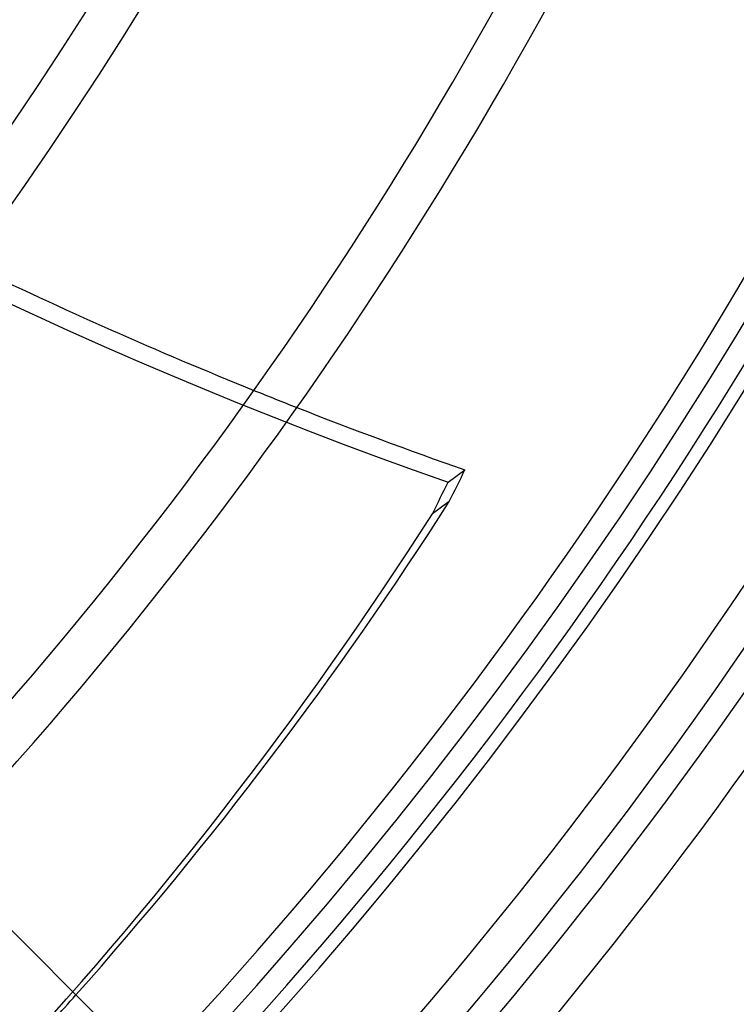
# Model space of a CAD drawing. Header units: millimetres. Extents: x -185 to 185, y -185 to 185.
# Tile 27 of 56: x 88 to 109, y -85 to -57. Entities that reach past the tile are written whole.
import ezdxf

# ---------------------------------------------------------------- set-up
doc = ezdxf.new("R2010")
doc.units = ezdxf.units.MM
doc.layers.add('MAIN-1', color=7, linetype='Continuous')
doc.layers.add('MAIN-2', color=7, linetype='Continuous')

msp = doc.modelspace()

# ---------------------------------------------------------------- linework, layer by layer
at = {"layer": 'MAIN-1'}
msp.add_line((92.007, -86.619), (85.897, -80.509), dxfattribs=at)
for radius, start in [(96.647, 317.2593), (97.917, 317.22996), (106.553, 317.04914), (107.823, 317.02501), (116.459, 316.87478), (117.729, 316.85456), (126.365, 316.72776), (127.635, 316.64062), (131, 316.66663), (132.715, 316.64509), (133.985, 316.56224), (139.065, 316.56997), (140.335, 316.47257)]:
    msp.add_arc((0, 0), radius, start, 0, dxfattribs=at)
for centre, major_axis, start_param, end_param in [((115.951, 47.57), (-77.635, 106.855), 2.156939, 2.228083), ((115.951, 47.57), (-77.635, 106.855), 2.238692, 2.280052), ((0.238, 0.173), (-74.061, 101.936), -2.743655, -2.734221), ((-22.157, 30.996), (-95.102, 130.897), -2.96679, -2.835034)]:
    msp.add_ellipse(centre, major_axis=major_axis, ratio=0.809017, start_param=start_param, end_param=end_param, dxfattribs=at)
at = {"layer": 'MAIN-2'}
for p, q in [((100.436, -70.028), (100.912, -69.683)), ((100.47, -70.58), (99.994, -70.925))]:
    msp.add_line(p, q, dxfattribs=at)
for radius, start in [(132, 179.99998), (128, 270.00002), (127, 270.00002)]:
    msp.add_arc((0, 0), radius, start, 0, dxfattribs=at)
for centre, major_axis, start_param, end_param in [((115.475, 47.225), (-77.635, 106.855), 1.73342, 2.280052), ((115.951, 47.57), (-77.635, 106.855), 2.228083, 2.238692), ((-0.238, -0.173), (74.061, -101.936), 0.397938, 0.407371), ((-22.632, 30.651), (95.102, -130.897), 0, 0.306558), ((-22.157, 30.996), (-95.102, 130.897), -2.981255, -2.96679)]:
    msp.add_ellipse(centre, major_axis=major_axis, ratio=0.809017, start_param=start_param, end_param=end_param, dxfattribs=at)

doc.saveas('drawing.dxf')
